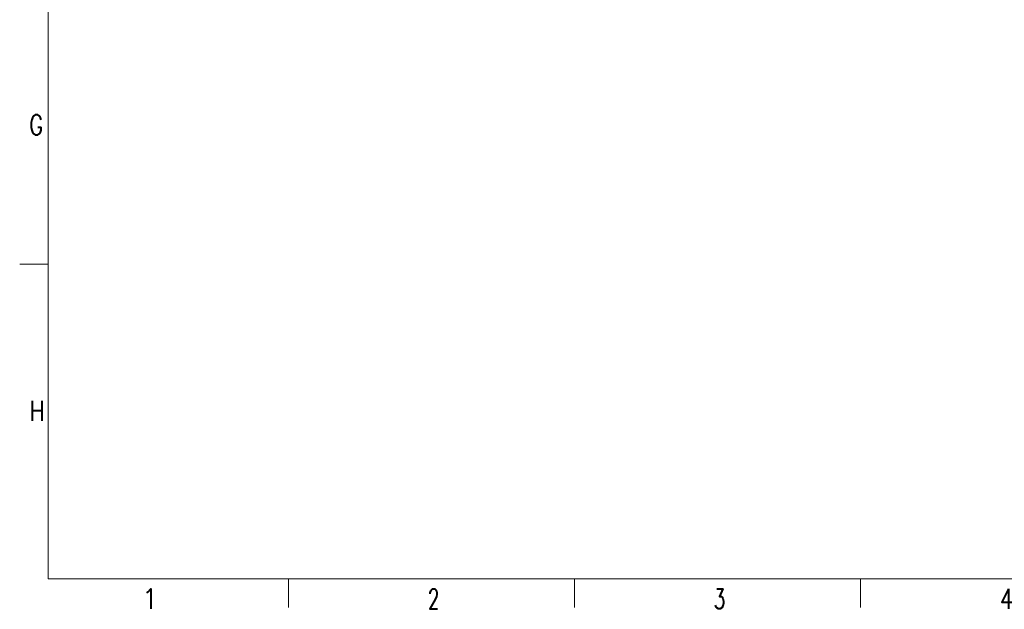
# Model space of a CAD drawing. Header units: inches. Extents: x 0 to 29700, y -16 to 21000.
# Tile 1 of 212: x 0 to 8607, y -16 to 5137. Entities that reach past the tile are written whole.
import ezdxf

# ---------------------------------------------------------------- set-up
doc = ezdxf.new("R2010")
doc.units = ezdxf.units.IN
doc.layers.add('210', color=7, linetype='Continuous', true_color=0xffffff)
doc.styles.add('latin_extended', font='simplex.shx')

msp = doc.modelspace()

# ---------------------------------------------------------------- linework, layer by layer
at = {"layer": '210', "color": 7, "linetype": 'Continuous', "lineweight": 18}
for p, q in [((250, 250), (250, 20750)), ((250, 3000), (0, 3000)), ((250, 250), (29450, 250)), ((2350, 0), (2350, 250)), ((4850, 0), (4850, 250)), ((7350, 0), (7350, 250))]:
    msp.add_line(p, q, dxfattribs=at)

# ---------------------------------------------------------------- texts
at = {"layer": '210', "color": 211, "linetype": 'Continuous', "lineweight": 18, "char_height": 175, "attachment_point": 7, "line_spacing_factor": 0.963855, "style": 'latin_extended'}
for s, insert in [('\\W0.7656;G', (83.887, 4129.555)), ('\\W0.8203;H', (83.887, 1629.555)), ('\\W0.9188;1', (1069.16, -13.372)), ('\\W0.6563;2', (3569.16, -13.372)), ('\\W0.6563;3', (6069.16, -13.372)), ('\\W0.7656;4', (8569.16, -13.372))]:
    msp.add_mtext(s, dxfattribs=dict(at, insert=insert))

doc.saveas('drawing.dxf')
